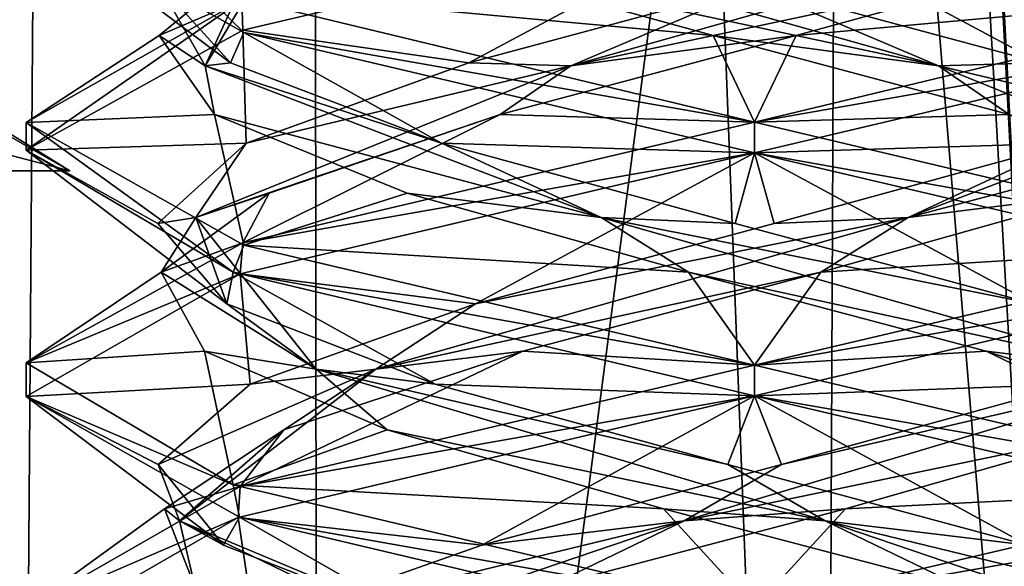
# Model space of a CAD drawing. Header units: millimetres. Extents: x -18.9 to 18.9, y -8.8 to 59.9.
# Tile 90 of 256: x 8.4 to 10.5, y 0.6 to 1.7. Entities that reach past the tile are written whole.
import ezdxf

# ---------------------------------------------------------------- set-up
doc = ezdxf.new("R2010")
doc.units = ezdxf.units.MM
doc.header["$LTSCALE"] = 65.185185
for name, color, linetype in [('1281', 7, 'CONTINUOUS'), ('1287', 7, 'CONTINUOUS'), ('1288', 7, 'CONTINUOUS'), ('1295', 7, 'CONTINUOUS'), ('3109', 7, 'CONTINUOUS'), ('3110', 7, 'CONTINUOUS'), ('3112', 7, 'CONTINUOUS'), ('3294', 7, 'CONTINUOUS'), ('3300', 7, 'CONTINUOUS'), ('3301', 7, 'CONTINUOUS'), ('3302', 7, 'CONTINUOUS'), ('3312', 7, 'CONTINUOUS'), ('3313', 7, 'CONTINUOUS'), ('3314', 7, 'CONTINUOUS'), ('3324', 7, 'CONTINUOUS'), ('3325', 7, 'CONTINUOUS'), ('3326', 7, 'CONTINUOUS'), ('3345', 7, 'CONTINUOUS'), ('3346', 7, 'CONTINUOUS'), ('3347', 7, 'CONTINUOUS'), ('3449', 7, 'CONTINUOUS')]:
    doc.layers.add(name, color=color, linetype=linetype)

msp = doc.modelspace()

# ---------------------------------------------------------------- linework, layer by layer
at = {"layer": '1281', "color": 7, "linetype": 'Continuous'}
for points in [[(4.2931, 26.4, -16.8621), (9.0291, 26.4, -14.874), (3.5677, -3.5, -17.0303), (4.2931, 26.4, -16.8621)], [(3.5677, -3.5, -17.0303), (9.0291, 26.4, -14.874), (9.0598, -3.5, -14.8553), (3.5677, -3.5, -17.0303)], [(9.0291, 26.4, -14.874), (12.9799, 26.4, -11.588), (9.0598, -3.5, -14.8553), (9.0291, 26.4, -14.874)], [(9.0598, -3.5, -14.8553), (12.9799, 26.4, -11.588), (13.5068, -3.5, -10.9693), (9.0598, -3.5, -14.8553)]]:
    msp.add_3dface(points, dxfattribs=at)
at = {"layer": '1287', "color": 7, "linetype": 'Continuous'}
for points in [[(8.7092, 32.4, 5.7947), (7.5416, 32.4, 6.846), (8.432, -3.5, 5.9497), (8.7092, 32.4, 5.7947)], [(10.0975, -3.5, 5.5098), (8.7092, 32.4, 5.7947), (8.432, -3.5, 5.9497), (10.0975, -3.5, 5.5098)], [(10.2565, 32.4, 5.5219), (8.7092, 32.4, 5.7947), (10.0975, -3.5, 5.5098), (10.2565, 32.4, 5.5219)], [(11.7132, -3.5, 6.1104), (10.2565, 32.4, 5.5219), (10.0975, -3.5, 5.5098), (11.7132, -3.5, 6.1104)], [(11.7132, -3.5, 6.1104), (11.7132, 32.4, 6.1104), (10.2565, 32.4, 5.5219), (11.7132, -3.5, 6.1104)]]:
    msp.add_3dface(points, dxfattribs=at)
at = {"layer": '1288', "color": 7, "linetype": 'Continuous'}
for points in [[(8.0516, -3.5, 10.4742), (8.0516, 29.1905, 10.4742), (10.7699, -3.5, 12.9218), (8.0516, -3.5, 10.4742)], [(8.0516, 29.1905, 10.4742), (9.2835, 29.0956, 11.5834), (10.7699, -3.5, 12.9218), (8.0516, 29.1905, 10.4742)], [(10.7699, 28.9806, 12.9218), (10.7699, -3.5, 12.9218), (9.2835, 29.0956, 11.5834), (10.7699, 28.9806, 12.9218)]]:
    msp.add_3dface(points, dxfattribs=at)
at = {"layer": '1295', "color": 7, "linetype": 'Continuous'}
for points in [[(9.3355, 27.7834, 14.6836), (10.7441, -3.5, 13.6867), (9.3538, 28.967, 14.672), (9.3355, 27.7834, 14.6836)], [(9.3538, 28.967, 14.672), (10.7441, -3.5, 13.6867), (10.0229, 28.967, 14.2233), (9.3538, 28.967, 14.672)], [(10.0229, 28.967, 14.2233), (10.7441, -3.5, 13.6867), (10.7441, 28.967, 13.6867), (10.0229, 28.967, 14.2233)], [(9.3172, 26.6, 14.6952), (10.7441, -3.5, 13.6867), (9.3355, 27.7834, 14.6836), (9.3172, 26.6, 14.6952)], [(9.1871, 26.4658, 14.7769), (10.7441, -3.5, 13.6867), (9.3172, 26.6, 14.6952), (9.1871, 26.4658, 14.7769)], [(9.1731, 26.4554, 14.7856), (10.7441, -3.5, 13.6867), (9.1871, 26.4658, 14.7769), (9.1731, 26.4554, 14.7856)], [(9.021, 26.4, 14.8789), (10.7441, -3.5, 13.6867), (9.1731, 26.4554, 14.7856), (9.021, 26.4, 14.8789)], [(5.0224, -3.5, 16.6594), (9.021, 26.4, 14.8789), (3.603, 26.4, 17.0228), (5.0224, -3.5, 16.6594)], [(5.0224, -3.5, 16.6594), (10.7441, -3.5, 13.6867), (9.021, 26.4, 14.8789), (5.0224, -3.5, 16.6594)]]:
    msp.add_3dface(points, dxfattribs=at)
at = {"layer": '3109', "color": 7, "linetype": 'Continuous'}
msp.add_3dface([(8.5484, 1.4, -12.6626), (8.4005, 1.4, -11.9913), (8.3672, 1.4, -12.9842), (8.5484, 1.4, -12.6626)], dxfattribs=at)
at = {"layer": '3110', "color": 7, "linetype": 'Continuous'}
for points in [[(7.8472, 1.5833, -13.3433), (8.5484, 1.4, -12.6626), (8.1109, 1.4, -13.2395), (7.8472, 1.5833, -13.3433)], [(8.1109, 1.4, -13.2395), (8.5484, 1.4, -12.6626), (8.3672, 1.4, -12.9842), (8.1109, 1.4, -13.2395)]]:
    msp.add_3dface(points, dxfattribs=at)
at = {"layer": '3112', "color": 7, "linetype": 'Continuous'}
for points in [[(7.8472, 1.5833, -13.3433), (8.1706, 1.6341, -12.6868), (8.5484, 1.4, -12.6626), (7.8472, 1.5833, -13.3433)], [(8.1706, 1.6341, -12.6868), (8.3, 1.5424, -12.2082), (8.5484, 1.4, -12.6626), (8.1706, 1.6341, -12.6868)], [(8.5484, 1.4, -12.6626), (8.3, 1.5424, -12.2082), (8.4005, 1.4, -11.9913), (8.5484, 1.4, -12.6626)]]:
    msp.add_3dface(points, dxfattribs=at)
at = {"layer": '3294', "color": 7, "linetype": 'Continuous'}
for points in [[(8.9071, 1.6848, 7.2865), (8.4586, 1.9369, 8.3534), (8.8139, 1.7763, 7.3869), (8.9071, 1.6848, 7.2865)], [(8.9048, 1.6896, 9.4238), (9.9586, 1.9375, 9.8562), (8.903, 1.7515, 9.4219), (8.9048, 1.6896, 9.4238)], [(9.9586, 1.5, 6.8562), (8.9071, 1.6848, 7.2865), (8.8139, 1.7763, 7.3869), (9.9586, 1.5, 6.8562)], [(8.4586, 1.4995, 8.3536), (8.4588, 1.4425, 8.3799), (8.903, 1.7515, 9.4219), (8.4586, 1.4995, 8.3536)], [(8.4588, 1.4425, 8.3799), (8.9048, 1.6896, 9.4238), (8.903, 1.7515, 9.4219), (8.4588, 1.4425, 8.3799)], [(9.9586, 1.4375, 6.8562), (8.9071, 1.6848, 7.2865), (9.9586, 1.5, 6.8562), (9.9586, 1.4375, 6.8562)], [(8.8851, 1.1914, 7.3085), (8.4588, 1.4425, 8.3799), (8.4586, 1.4995, 8.3536), (8.8851, 1.1914, 7.3085)], [(8.9071, 1.2473, 7.2865), (8.8851, 1.1914, 7.3085), (8.4586, 1.4995, 8.3536), (8.9071, 1.2473, 7.2865)], [(9.9586, 1.4375, 9.8562), (9.9586, 1.5, 9.8562), (8.9048, 1.2521, 9.4238), (9.9586, 1.4375, 9.8562)], [(8.8991, 1.1879, 9.4181), (9.9586, 1.4375, 9.8562), (8.9048, 1.2521, 9.4238), (8.8991, 1.1879, 9.4181)], [(8.4588, 1.005, 8.3799), (8.8991, 1.1879, 9.4181), (8.9048, 1.2521, 9.4238), (8.4588, 1.005, 8.3799)], [(9.9586, 1, 6.8562), (8.8851, 1.1914, 7.3085), (8.9071, 1.2473, 7.2865), (9.9586, 1, 6.8562)], [(8.4586, 0.9355, 8.3468), (8.8991, 1.1879, 9.4181), (8.4588, 1.005, 8.3799), (8.4586, 0.9355, 8.3468)], [(9.9586, 0.9375, 6.8562), (8.8851, 1.1914, 7.3085), (9.9586, 1, 6.8562), (9.9586, 0.9375, 6.8562)], [(8.8851, 0.7539, 7.3085), (8.4586, 0.9355, 8.3468), (8.4588, 1.005, 8.3799), (8.8851, 0.7539, 7.3085)], [(9.9586, 1, 9.8562), (8.8991, 0.7504, 9.4181), (9.9586, 0.9375, 9.8562), (9.9586, 1, 9.8562)], [(8.898, 0.6875, 7.2955), (8.4586, 0.9355, 8.3468), (8.8851, 0.7539, 7.3085), (8.898, 0.6875, 7.2955)], [(9.9586, 0.9375, 9.8562), (8.8991, 0.7504, 9.4181), (8.8951, 0.6867, 9.4141), (9.9586, 0.9375, 9.8562)], [(8.8991, 0.7504, 9.4181), (8.4586, 0.498, 8.3468), (8.8951, 0.6867, 9.4141), (8.8991, 0.7504, 9.4181)], [(9.9586, 0.5, 6.8562), (8.898, 0.6875, 7.2955), (8.8851, 0.7539, 7.3085), (9.9586, 0.5, 6.8562)], [(8.8951, 0.6867, 9.4141), (8.4586, 0.498, 8.3468), (8.4586, 0.4351, 8.3448), (8.8951, 0.6867, 9.4141)], [(9.9586, 0.4375, 6.8562), (8.898, 0.6875, 7.2955), (9.9586, 0.5, 6.8562), (9.9586, 0.4375, 6.8562)]]:
    msp.add_3dface(points, dxfattribs=at)
at = {"layer": '3300', "color": 7, "linetype": 'Continuous'}
for points in [[(10.6738, 1.3539, 9.3561), (10.0951, 1.1917, 9.578), (11.0179, 1.2496, 9.4183), (10.6738, 1.3539, 9.3561)], [(10.0951, 1.1917, 9.578), (9.9586, 1, 9.8562), (11.0179, 1.2496, 9.4183), (10.0951, 1.1917, 9.578)], [(9.4816, 1.0294, 9.4893), (9.9586, 1, 9.8562), (10.0951, 1.1917, 9.578), (9.4816, 1.0294, 9.4893)], [(8.8991, 0.7504, 9.4181), (9.9586, 1, 9.8562), (9.4816, 1.0294, 9.4893), (8.8991, 0.7504, 9.4181)], [(8.9894, 0.8672, 9.1126), (8.8991, 0.7504, 9.4181), (9.4816, 1.0294, 9.4893), (8.9894, 0.8672, 9.1126)], [(8.7436, 0.7049, 8.5436), (8.8991, 0.7504, 9.4181), (8.9894, 0.8672, 9.1126), (8.7436, 0.7049, 8.5436)], [(8.4586, 0.498, 8.3468), (8.8991, 0.7504, 9.4181), (8.7436, 0.7049, 8.5436), (8.4586, 0.498, 8.3468)], [(8.8066, 0.5427, 7.927), (8.4586, 0.498, 8.3468), (8.7436, 0.7049, 8.5436), (8.8066, 0.5427, 7.927)]]:
    msp.add_3dface(points, dxfattribs=at)
at = {"layer": '3301', "color": 7, "linetype": 'Continuous'}
for points in [[(10.2744, 1.304, 9.507), (11.0708, 1.5161, 8.88), (11.0903, 1.616, 8.7347), (10.2744, 1.304, 9.507)], [(10.2744, 1.304, 9.507), (11.0903, 1.616, 8.7347), (10.6035, 1.457, 9.4029), (10.2744, 1.304, 9.507)], [(10.6738, 1.3539, 9.3561), (11.0708, 1.5161, 8.88), (10.2744, 1.304, 9.507), (10.6738, 1.3539, 9.3561)], [(9.9988, 1.2917, 9.5849), (10.2744, 1.304, 9.507), (10.6035, 1.457, 9.4029), (9.9988, 1.2917, 9.5849)], [(10.0951, 1.1917, 9.578), (10.6738, 1.3539, 9.3561), (10.2744, 1.304, 9.507), (10.0951, 1.1917, 9.578)], [(9.1786, 0.992, 9.2593), (10.0951, 1.1917, 9.578), (10.2744, 1.304, 9.507), (9.1786, 0.992, 9.2593)], [(9.1786, 0.992, 9.2593), (10.2744, 1.304, 9.507), (9.3835, 1.1263, 9.4428), (9.1786, 0.992, 9.2593)], [(9.3835, 1.1263, 9.4428), (10.2744, 1.304, 9.507), (9.9988, 1.2917, 9.5849), (9.3835, 1.1263, 9.4428)], [(9.4816, 1.0294, 9.4893), (10.0951, 1.1917, 9.578), (9.1786, 0.992, 9.2593), (9.4816, 1.0294, 9.4893)], [(8.9199, 0.9609, 9.0139), (9.1786, 0.992, 9.2593), (9.3835, 1.1263, 9.4428), (8.9199, 0.9609, 9.0139)], [(8.9894, 0.8672, 9.1126), (9.4816, 1.0294, 9.4893), (9.1786, 0.992, 9.2593), (8.9894, 0.8672, 9.1126)], [(8.7741, 0.68, 8.2113), (9.1786, 0.992, 9.2593), (8.7305, 0.7956, 8.4115), (8.7741, 0.68, 8.2113)], [(8.7305, 0.7956, 8.4115), (9.1786, 0.992, 9.2593), (8.9199, 0.9609, 9.0139), (8.7305, 0.7956, 8.4115)], [(8.7741, 0.68, 8.2113), (8.9894, 0.8672, 9.1126), (9.1786, 0.992, 9.2593), (8.7741, 0.68, 8.2113)], [(8.7436, 0.7049, 8.5436), (8.9894, 0.8672, 9.1126), (8.7741, 0.68, 8.2113), (8.7436, 0.7049, 8.5436)], [(8.865, 0.6302, 7.7945), (8.7741, 0.68, 8.2113), (8.7305, 0.7956, 8.4115), (8.865, 0.6302, 7.7945)], [(8.8066, 0.5427, 7.927), (8.7436, 0.7049, 8.5436), (8.7741, 0.68, 8.2113), (8.8066, 0.5427, 7.927)], [(9.4195, 0.368, 7.2917), (8.8066, 0.5427, 7.927), (8.7741, 0.68, 8.2113), (9.4195, 0.368, 7.2917)], [(9.4195, 0.368, 7.2917), (8.7741, 0.68, 8.2113), (9.2882, 0.4648, 7.3258), (9.4195, 0.368, 7.2917)], [(9.2882, 0.4648, 7.3258), (8.7741, 0.68, 8.2113), (8.865, 0.6302, 7.7945), (9.2882, 0.4648, 7.3258)]]:
    msp.add_3dface(points, dxfattribs=at)
at = {"layer": '3302', "color": 7, "linetype": 'Continuous'}
for points in [[(9.9586, 1.4375, 9.8562), (10.6035, 1.457, 9.4029), (11.0179, 1.6871, 9.4183), (9.9586, 1.4375, 9.8562)], [(9.9586, 1.4375, 9.8562), (9.9988, 1.2917, 9.5849), (10.6035, 1.457, 9.4029), (9.9586, 1.4375, 9.8562)], [(9.9586, 1.4375, 9.8562), (8.8991, 1.1879, 9.4181), (9.3835, 1.1263, 9.4428), (9.9586, 1.4375, 9.8562)], [(9.9586, 1.4375, 9.8562), (9.3835, 1.1263, 9.4428), (9.9988, 1.2917, 9.5849), (9.9586, 1.4375, 9.8562)], [(8.8991, 1.1879, 9.4181), (8.4586, 0.9355, 8.3468), (8.9199, 0.9609, 9.0139), (8.8991, 1.1879, 9.4181)], [(8.8991, 1.1879, 9.4181), (8.9199, 0.9609, 9.0139), (9.3835, 1.1263, 9.4428), (8.8991, 1.1879, 9.4181)], [(8.4586, 0.9355, 8.3468), (8.7305, 0.7956, 8.4115), (8.9199, 0.9609, 9.0139), (8.4586, 0.9355, 8.3468)], [(8.4586, 0.9355, 8.3468), (8.898, 0.6875, 7.2955), (8.865, 0.6302, 7.7945), (8.4586, 0.9355, 8.3468)], [(8.4586, 0.9355, 8.3468), (8.865, 0.6302, 7.7945), (8.7305, 0.7956, 8.4115), (8.4586, 0.9355, 8.3468)], [(8.898, 0.6875, 7.2955), (9.2882, 0.4648, 7.3258), (8.865, 0.6302, 7.7945), (8.898, 0.6875, 7.2955)], [(8.898, 0.6875, 7.2955), (9.9586, 0.4375, 6.8562), (9.2882, 0.4648, 7.3258), (8.898, 0.6875, 7.2955)]]:
    msp.add_3dface(points, dxfattribs=at)
at = {"layer": '3312', "color": 7, "linetype": 'Continuous'}
for points in [[(10.6315, 1.8406, 9.3851), (10.044, 1.6784, 9.5826), (11.101, 1.7756, 9.3283), (10.6315, 1.8406, 9.3851)], [(10.044, 1.6784, 9.5826), (9.9586, 1.5, 9.8562), (11.101, 1.7756, 9.3283), (10.044, 1.6784, 9.5826)], [(9.4348, 1.5161, 9.4684), (9.9586, 1.5, 9.8562), (10.044, 1.6784, 9.5826), (9.4348, 1.5161, 9.4684)], [(8.9048, 1.2521, 9.4238), (9.9586, 1.5, 9.8562), (9.4348, 1.5161, 9.4684), (8.9048, 1.2521, 9.4238)], [(8.9587, 1.3539, 9.0715), (8.9048, 1.2521, 9.4238), (9.4348, 1.5161, 9.4684), (8.9587, 1.3539, 9.0715)], [(8.7368, 1.1917, 8.4927), (8.9048, 1.2521, 9.4238), (8.9587, 1.3539, 9.0715), (8.7368, 1.1917, 8.4927)], [(8.4588, 1.005, 8.3799), (8.9048, 1.2521, 9.4238), (8.7368, 1.1917, 8.4927), (8.4588, 1.005, 8.3799)], [(8.8255, 1.0294, 7.8793), (8.4588, 1.005, 8.3799), (8.7368, 1.1917, 8.4927), (8.8255, 1.0294, 7.8793)], [(8.8851, 0.7539, 7.3085), (8.4588, 1.005, 8.3799), (8.8255, 1.0294, 7.8793), (8.8851, 0.7539, 7.3085)], [(9.2022, 0.8672, 7.3871), (8.8851, 0.7539, 7.3085), (8.8255, 1.0294, 7.8793), (9.2022, 0.8672, 7.3871)], [(9.7712, 0.7049, 7.1412), (8.8851, 0.7539, 7.3085), (9.2022, 0.8672, 7.3871), (9.7712, 0.7049, 7.1412)], [(9.9586, 0.5, 6.8562), (8.8851, 0.7539, 7.3085), (9.7712, 0.7049, 7.1412), (9.9586, 0.5, 6.8562)], [(10.3879, 0.5427, 7.2043), (9.9586, 0.5, 6.8562), (9.7712, 0.7049, 7.1412), (10.3879, 0.5427, 7.2043)]]:
    msp.add_3dface(points, dxfattribs=at)
at = {"layer": '3313', "color": 7, "linetype": 'Continuous'}
for points in [[(9.5802, 1.616, 9.4879), (10.6315, 1.8406, 9.3851), (10.6879, 1.9281, 9.3007), (9.5802, 1.616, 9.4879)], [(9.5802, 1.616, 9.4879), (10.6879, 1.9281, 9.3007), (9.9837, 1.7878, 9.5853), (9.5802, 1.616, 9.4879)], [(10.044, 1.6784, 9.5826), (10.6315, 1.8406, 9.3851), (9.5802, 1.616, 9.4879), (10.044, 1.6784, 9.5826)], [(9.3702, 1.6224, 9.4357), (9.5802, 1.616, 9.4879), (9.9837, 1.7878, 9.5853), (9.3702, 1.6224, 9.4357)], [(9.4348, 1.5161, 9.4684), (10.044, 1.6784, 9.5826), (9.5802, 1.616, 9.4879), (9.4348, 1.5161, 9.4684)], [(8.9119, 1.457, 9.0012), (9.5802, 1.616, 9.4879), (9.3702, 1.6224, 9.4357), (8.9119, 1.457, 9.0012)], [(8.8079, 1.304, 8.6721), (9.4348, 1.5161, 9.4684), (9.5802, 1.616, 9.4879), (8.8079, 1.304, 8.6721)], [(8.8079, 1.304, 8.6721), (9.5802, 1.616, 9.4879), (8.9119, 1.457, 9.0012), (8.8079, 1.304, 8.6721)], [(8.9587, 1.3539, 9.0715), (9.4348, 1.5161, 9.4684), (8.8079, 1.304, 8.6721), (8.9587, 1.3539, 9.0715)], [(8.7299, 1.2917, 8.3965), (8.8079, 1.304, 8.6721), (8.9119, 1.457, 9.0012), (8.7299, 1.2917, 8.3965)], [(8.7368, 1.1917, 8.4927), (8.9587, 1.3539, 9.0715), (8.8079, 1.304, 8.6721), (8.7368, 1.1917, 8.4927)], [(8.872, 1.1263, 7.7812), (8.8079, 1.304, 8.6721), (8.7299, 1.2917, 8.3965), (8.872, 1.1263, 7.7812)], [(9.0555, 0.992, 7.5763), (8.7368, 1.1917, 8.4927), (8.8079, 1.304, 8.6721), (9.0555, 0.992, 7.5763)], [(9.0555, 0.992, 7.5763), (8.8079, 1.304, 8.6721), (8.872, 1.1263, 7.7812), (9.0555, 0.992, 7.5763)], [(8.8255, 1.0294, 7.8793), (8.7368, 1.1917, 8.4927), (9.0555, 0.992, 7.5763), (8.8255, 1.0294, 7.8793)], [(9.3009, 0.9609, 7.3176), (9.0555, 0.992, 7.5763), (8.872, 1.1263, 7.7812), (9.3009, 0.9609, 7.3176)], [(9.2022, 0.8672, 7.3871), (8.8255, 1.0294, 7.8793), (9.0555, 0.992, 7.5763), (9.2022, 0.8672, 7.3871)], [(10.1035, 0.68, 7.1718), (9.2022, 0.8672, 7.3871), (9.0555, 0.992, 7.5763), (10.1035, 0.68, 7.1718)], [(10.1035, 0.68, 7.1718), (9.0555, 0.992, 7.5763), (9.9033, 0.7956, 7.1281), (10.1035, 0.68, 7.1718)], [(9.9033, 0.7956, 7.1281), (9.0555, 0.992, 7.5763), (9.3009, 0.9609, 7.3176), (9.9033, 0.7956, 7.1281)], [(9.7712, 0.7049, 7.1412), (9.2022, 0.8672, 7.3871), (10.1035, 0.68, 7.1718), (9.7712, 0.7049, 7.1412)], [(10.5203, 0.6302, 7.2627), (10.1035, 0.68, 7.1718), (9.9033, 0.7956, 7.1281), (10.5203, 0.6302, 7.2627)], [(10.3879, 0.5427, 7.2043), (9.7712, 0.7049, 7.1412), (10.1035, 0.68, 7.1718), (10.3879, 0.5427, 7.2043)], [(11.0231, 0.368, 7.8171), (10.3879, 0.5427, 7.2043), (10.1035, 0.68, 7.1718), (11.0231, 0.368, 7.8171)], [(11.0231, 0.368, 7.8171), (10.1035, 0.68, 7.1718), (10.9891, 0.4648, 7.6858), (11.0231, 0.368, 7.8171)], [(10.9891, 0.4648, 7.6858), (10.1035, 0.68, 7.1718), (10.5203, 0.6302, 7.2627), (10.9891, 0.4648, 7.6858)]]:
    msp.add_3dface(points, dxfattribs=at)
at = {"layer": '3314', "color": 7, "linetype": 'Continuous'}
for points in [[(9.9586, 1.9375, 9.8562), (8.9048, 1.6896, 9.4238), (9.3702, 1.6224, 9.4357), (9.9586, 1.9375, 9.8562)], [(9.9586, 1.9375, 9.8562), (9.3702, 1.6224, 9.4357), (9.9837, 1.7878, 9.5853), (9.9586, 1.9375, 9.8562)], [(8.9048, 1.6896, 9.4238), (8.4588, 1.4425, 8.3799), (8.9119, 1.457, 9.0012), (8.9048, 1.6896, 9.4238)], [(8.9048, 1.6896, 9.4238), (8.9119, 1.457, 9.0012), (9.3702, 1.6224, 9.4357), (8.9048, 1.6896, 9.4238)], [(8.4588, 1.4425, 8.3799), (8.7299, 1.2917, 8.3965), (8.9119, 1.457, 9.0012), (8.4588, 1.4425, 8.3799)], [(8.4588, 1.4425, 8.3799), (8.8851, 1.1914, 7.3085), (8.872, 1.1263, 7.7812), (8.4588, 1.4425, 8.3799)], [(8.4588, 1.4425, 8.3799), (8.872, 1.1263, 7.7812), (8.7299, 1.2917, 8.3965), (8.4588, 1.4425, 8.3799)], [(8.8851, 1.1914, 7.3085), (9.3009, 0.9609, 7.3176), (8.872, 1.1263, 7.7812), (8.8851, 1.1914, 7.3085)], [(8.8851, 1.1914, 7.3085), (9.9586, 0.9375, 6.8562), (9.3009, 0.9609, 7.3176), (8.8851, 1.1914, 7.3085)], [(9.9586, 0.9375, 6.8562), (9.9033, 0.7956, 7.1281), (9.3009, 0.9609, 7.3176), (9.9586, 0.9375, 6.8562)], [(9.9586, 0.9375, 6.8562), (10.5203, 0.6302, 7.2627), (9.9033, 0.7956, 7.1281), (9.9586, 0.9375, 6.8562)], [(10.5203, 0.6302, 7.2627), (9.9586, 0.9375, 6.8562), (11.0138, 0.6891, 7.2901), (10.5203, 0.6302, 7.2627)]]:
    msp.add_3dface(points, dxfattribs=at)
at = {"layer": '3324', "color": 7, "linetype": 'Continuous'}
for points in [[(8.7322, 1.6784, 8.4417), (8.903, 1.7515, 9.4219), (8.9297, 1.8406, 9.0292), (8.7322, 1.6784, 8.4417)], [(8.4586, 1.4995, 8.3536), (8.903, 1.7515, 9.4219), (8.7322, 1.6784, 8.4417), (8.4586, 1.4995, 8.3536)], [(8.8464, 1.5161, 7.8324), (8.4586, 1.4995, 8.3536), (8.7322, 1.6784, 8.4417), (8.8464, 1.5161, 7.8324)], [(8.9071, 1.2473, 7.2865), (8.4586, 1.4995, 8.3536), (8.8464, 1.5161, 7.8324), (8.9071, 1.2473, 7.2865)], [(9.2433, 1.3539, 7.3564), (8.9071, 1.2473, 7.2865), (8.8464, 1.5161, 7.8324), (9.2433, 1.3539, 7.3564)], [(9.8221, 1.1917, 7.1345), (8.9071, 1.2473, 7.2865), (9.2433, 1.3539, 7.3564), (9.8221, 1.1917, 7.1345)], [(9.9586, 1, 6.8562), (8.9071, 1.2473, 7.2865), (9.8221, 1.1917, 7.1345), (9.9586, 1, 6.8562)], [(10.4355, 1.0294, 7.2232), (9.9586, 1, 6.8562), (9.8221, 1.1917, 7.1345), (10.4355, 1.0294, 7.2232)], [(9.9586, 1, 6.8562), (10.4355, 1.0294, 7.2232), (11.0102, 0.7527, 7.2867), (9.9586, 1, 6.8562)], [(10.4355, 1.0294, 7.2232), (10.9277, 0.8672, 7.5999), (11.0102, 0.7527, 7.2867), (10.4355, 1.0294, 7.2232)]]:
    msp.add_3dface(points, dxfattribs=at)
at = {"layer": '3325', "color": 7, "linetype": 'Continuous'}
for points in [[(8.8269, 1.616, 7.9778), (9.0141, 1.9281, 9.0855), (8.7295, 1.7878, 8.3814), (8.8269, 1.616, 7.9778)], [(8.8269, 1.616, 7.9778), (8.9297, 1.8406, 9.0292), (9.0141, 1.9281, 9.0855), (8.8269, 1.616, 7.9778)], [(8.7322, 1.6784, 8.4417), (8.9297, 1.8406, 9.0292), (8.8269, 1.616, 7.9778), (8.7322, 1.6784, 8.4417)], [(8.8792, 1.6224, 7.7679), (8.8269, 1.616, 7.9778), (8.7295, 1.7878, 8.3814), (8.8792, 1.6224, 7.7679)], [(8.8464, 1.5161, 7.8324), (8.7322, 1.6784, 8.4417), (8.8269, 1.616, 7.9778), (8.8464, 1.5161, 7.8324)], [(9.3137, 1.457, 7.3096), (8.8269, 1.616, 7.9778), (8.8792, 1.6224, 7.7679), (9.3137, 1.457, 7.3096)], [(9.6427, 1.304, 7.2055), (8.8464, 1.5161, 7.8324), (8.8269, 1.616, 7.9778), (9.6427, 1.304, 7.2055)], [(9.6427, 1.304, 7.2055), (8.8269, 1.616, 7.9778), (9.3137, 1.457, 7.3096), (9.6427, 1.304, 7.2055)], [(9.2433, 1.3539, 7.3564), (8.8464, 1.5161, 7.8324), (9.6427, 1.304, 7.2055), (9.2433, 1.3539, 7.3564)], [(9.9184, 1.2917, 7.1275), (9.6427, 1.304, 7.2055), (9.3137, 1.457, 7.3096), (9.9184, 1.2917, 7.1275)], [(9.8221, 1.1917, 7.1345), (9.2433, 1.3539, 7.3564), (9.6427, 1.304, 7.2055), (9.8221, 1.1917, 7.1345)], [(10.7385, 0.992, 7.4531), (9.8221, 1.1917, 7.1345), (9.6427, 1.304, 7.2055), (10.7385, 0.992, 7.4531)], [(10.7385, 0.992, 7.4531), (9.6427, 1.304, 7.2055), (10.5337, 1.1263, 7.2697), (10.7385, 0.992, 7.4531)], [(10.5337, 1.1263, 7.2697), (9.6427, 1.304, 7.2055), (9.9184, 1.2917, 7.1275), (10.5337, 1.1263, 7.2697)], [(10.4355, 1.0294, 7.2232), (9.8221, 1.1917, 7.1345), (10.7385, 0.992, 7.4531), (10.4355, 1.0294, 7.2232)], [(10.9277, 0.8672, 7.5999), (10.4355, 1.0294, 7.2232), (10.7385, 0.992, 7.4531), (10.9277, 0.8672, 7.5999)]]:
    msp.add_3dface(points, dxfattribs=at)
at = {"layer": '3326', "color": 7, "linetype": 'Continuous'}
for points in [[(8.4586, 1.9369, 8.3534), (8.9071, 1.6848, 7.2865), (8.8792, 1.6224, 7.7679), (8.4586, 1.9369, 8.3534)], [(8.4586, 1.9369, 8.3534), (8.8792, 1.6224, 7.7679), (8.7295, 1.7878, 8.3814), (8.4586, 1.9369, 8.3534)], [(8.9071, 1.6848, 7.2865), (9.3137, 1.457, 7.3096), (8.8792, 1.6224, 7.7679), (8.9071, 1.6848, 7.2865)], [(8.9071, 1.6848, 7.2865), (9.9586, 1.4375, 6.8562), (9.3137, 1.457, 7.3096), (8.9071, 1.6848, 7.2865)], [(9.9586, 1.4375, 6.8562), (9.9184, 1.2917, 7.1275), (9.3137, 1.457, 7.3096), (9.9586, 1.4375, 6.8562)], [(9.9586, 1.4375, 6.8562), (10.5337, 1.1263, 7.2697), (9.9184, 1.2917, 7.1275), (9.9586, 1.4375, 6.8562)], [(10.5337, 1.1263, 7.2697), (9.9586, 1.4375, 6.8562), (11.0102, 1.1902, 7.2867), (10.5337, 1.1263, 7.2697)], [(9.9586, 0.4375, 9.8562), (10.629, 0.4648, 9.3867), (11.0182, 0.6872, 9.418), (9.9586, 0.4375, 9.8562)]]:
    msp.add_3dface(points, dxfattribs=at)
at = {"layer": '3345', "color": 7, "linetype": 'Continuous'}
for points in [[(9.8732, 1.6784, 7.1298), (8.8139, 1.7763, 7.3869), (9.2856, 1.8406, 7.3274), (9.8732, 1.6784, 7.1298)], [(9.9586, 1.5, 6.8562), (8.8139, 1.7763, 7.3869), (9.8732, 1.6784, 7.1298), (9.9586, 1.5, 6.8562)], [(10.4824, 1.5161, 7.244), (9.9586, 1.5, 6.8562), (9.8732, 1.6784, 7.1298), (10.4824, 1.5161, 7.244)], [(9.9586, 1.5, 6.8562), (10.4824, 1.5161, 7.244), (11.0322, 1.2461, 7.3087), (9.9586, 1.5, 6.8562)], [(10.7149, 0.8672, 9.3254), (10.1459, 0.7049, 9.5712), (11.0112, 0.7476, 9.4249), (10.7149, 0.8672, 9.3254)], [(10.1459, 0.7049, 9.5712), (9.9586, 0.5, 9.8562), (11.0112, 0.7476, 9.4249), (10.1459, 0.7049, 9.5712)], [(9.5293, 0.5427, 9.5082), (9.9586, 0.5, 9.8562), (10.1459, 0.7049, 9.5712), (9.5293, 0.5427, 9.5082)]]:
    msp.add_3dface(points, dxfattribs=at)
at = {"layer": '3346', "color": 7, "linetype": 'Continuous'}
for points in [[(10.337, 1.616, 7.2245), (9.2856, 1.8406, 7.3274), (9.2293, 1.9281, 7.4118), (10.337, 1.616, 7.2245)], [(10.337, 1.616, 7.2245), (9.2293, 1.9281, 7.4118), (9.9334, 1.7878, 7.1271), (10.337, 1.616, 7.2245)], [(9.8732, 1.6784, 7.1298), (9.2856, 1.8406, 7.3274), (10.337, 1.616, 7.2245), (9.8732, 1.6784, 7.1298)], [(10.5469, 1.6224, 7.2768), (10.337, 1.616, 7.2245), (9.9334, 1.7878, 7.1271), (10.5469, 1.6224, 7.2768)], [(10.4824, 1.5161, 7.244), (9.8732, 1.6784, 7.1298), (10.337, 1.616, 7.2245), (10.4824, 1.5161, 7.244)], [(11.0052, 1.457, 7.7113), (10.337, 1.616, 7.2245), (10.5469, 1.6224, 7.2768), (11.0052, 1.457, 7.7113)], [(11.1093, 1.304, 8.0404), (10.4824, 1.5161, 7.244), (10.337, 1.616, 7.2245), (11.1093, 1.304, 8.0404)], [(11.1093, 1.304, 8.0404), (10.337, 1.616, 7.2245), (11.0052, 1.457, 7.7113), (11.1093, 1.304, 8.0404)], [(9.8136, 0.68, 9.5407), (10.7149, 0.8672, 9.3254), (10.8617, 0.992, 9.1362), (9.8136, 0.68, 9.5407)], [(9.8136, 0.68, 9.5407), (10.8617, 0.992, 9.1362), (10.0139, 0.7956, 9.5844), (9.8136, 0.68, 9.5407)], [(10.0139, 0.7956, 9.5844), (10.8617, 0.992, 9.1362), (10.6163, 0.9609, 9.3949), (10.0139, 0.7956, 9.5844)], [(10.1459, 0.7049, 9.5712), (10.7149, 0.8672, 9.3254), (9.8136, 0.68, 9.5407), (10.1459, 0.7049, 9.5712)], [(9.3969, 0.6302, 9.4498), (9.8136, 0.68, 9.5407), (10.0139, 0.7956, 9.5844), (9.3969, 0.6302, 9.4498)], [(9.5293, 0.5427, 9.5082), (10.1459, 0.7049, 9.5712), (9.8136, 0.68, 9.5407), (9.5293, 0.5427, 9.5082)], [(8.894, 0.368, 8.8954), (9.5293, 0.5427, 9.5082), (9.8136, 0.68, 9.5407), (8.894, 0.368, 8.8954)], [(8.894, 0.368, 8.8954), (9.8136, 0.68, 9.5407), (8.9281, 0.4648, 9.0266), (8.894, 0.368, 8.8954)], [(8.9281, 0.4648, 9.0266), (9.8136, 0.68, 9.5407), (9.3969, 0.6302, 9.4498), (8.9281, 0.4648, 9.0266)]]:
    msp.add_3dface(points, dxfattribs=at)
at = {"layer": '3347', "color": 7, "linetype": 'Continuous'}
for points in [[(9.9586, 1.9375, 6.8562), (10.5469, 1.6224, 7.2768), (9.9334, 1.7878, 7.1271), (9.9586, 1.9375, 6.8562)], [(10.5469, 1.6224, 7.2768), (9.9586, 1.9375, 6.8562), (11.0322, 1.6836, 7.3087), (10.5469, 1.6224, 7.2768)], [(9.9586, 0.9375, 9.8562), (10.6163, 0.9609, 9.3949), (11.0112, 1.1851, 9.4249), (9.9586, 0.9375, 9.8562)], [(9.9586, 0.9375, 9.8562), (10.0139, 0.7956, 9.5844), (10.6163, 0.9609, 9.3949), (9.9586, 0.9375, 9.8562)], [(9.9586, 0.9375, 9.8562), (8.8951, 0.6867, 9.4141), (9.3969, 0.6302, 9.4498), (9.9586, 0.9375, 9.8562)], [(9.9586, 0.9375, 9.8562), (9.3969, 0.6302, 9.4498), (10.0139, 0.7956, 9.5844), (9.9586, 0.9375, 9.8562)], [(8.8951, 0.6867, 9.4141), (8.4586, 0.4351, 8.3448), (8.9281, 0.4648, 9.0266), (8.8951, 0.6867, 9.4141)], [(8.8951, 0.6867, 9.4141), (8.9281, 0.4648, 9.0266), (9.3969, 0.6302, 9.4498), (8.8951, 0.6867, 9.4141)]]:
    msp.add_3dface(points, dxfattribs=at)
at = {"layer": '3449', "color": 7, "linetype": 'Continuous'}
for points in [[(9.9586, 1.9375, 6.8562), (11.0191, 1.75, 7.2954), (11.0322, 1.6836, 7.3087), (9.9586, 1.9375, 6.8562)], [(9.9586, 1.5, 9.8562), (11.0179, 1.6871, 9.4183), (11.101, 1.7756, 9.3283), (9.9586, 1.5, 9.8562)], [(9.9586, 1.5, 9.8562), (9.9586, 1.4375, 9.8562), (11.0179, 1.6871, 9.4183), (9.9586, 1.5, 9.8562)], [(9.9586, 1.4375, 6.8562), (9.9586, 1.5, 6.8562), (11.0322, 1.2461, 7.3087), (9.9586, 1.4375, 6.8562)], [(11.0102, 1.1902, 7.2867), (9.9586, 1.4375, 6.8562), (11.0322, 1.2461, 7.3087), (11.0102, 1.1902, 7.2867)], [(11.0179, 1.2496, 9.4183), (9.9586, 1, 9.8562), (11.0112, 1.1851, 9.4249), (11.0179, 1.2496, 9.4183)], [(9.9586, 1, 9.8562), (9.9586, 0.9375, 9.8562), (11.0112, 1.1851, 9.4249), (9.9586, 1, 9.8562)], [(9.9586, 0.9375, 6.8562), (9.9586, 1, 6.8562), (11.0102, 0.7527, 7.2867), (9.9586, 0.9375, 6.8562)], [(11.0138, 0.6891, 7.2901), (9.9586, 0.9375, 6.8562), (11.0102, 0.7527, 7.2867), (11.0138, 0.6891, 7.2901)], [(9.9586, 0.5, 9.8562), (11.0182, 0.6872, 9.418), (11.0112, 0.7476, 9.4249), (9.9586, 0.5, 9.8562)], [(9.9586, 0.5, 9.8562), (9.9586, 0.4375, 9.8562), (11.0182, 0.6872, 9.418), (9.9586, 0.5, 9.8562)]]:
    msp.add_3dface(points, dxfattribs=at)

doc.saveas('drawing.dxf')
